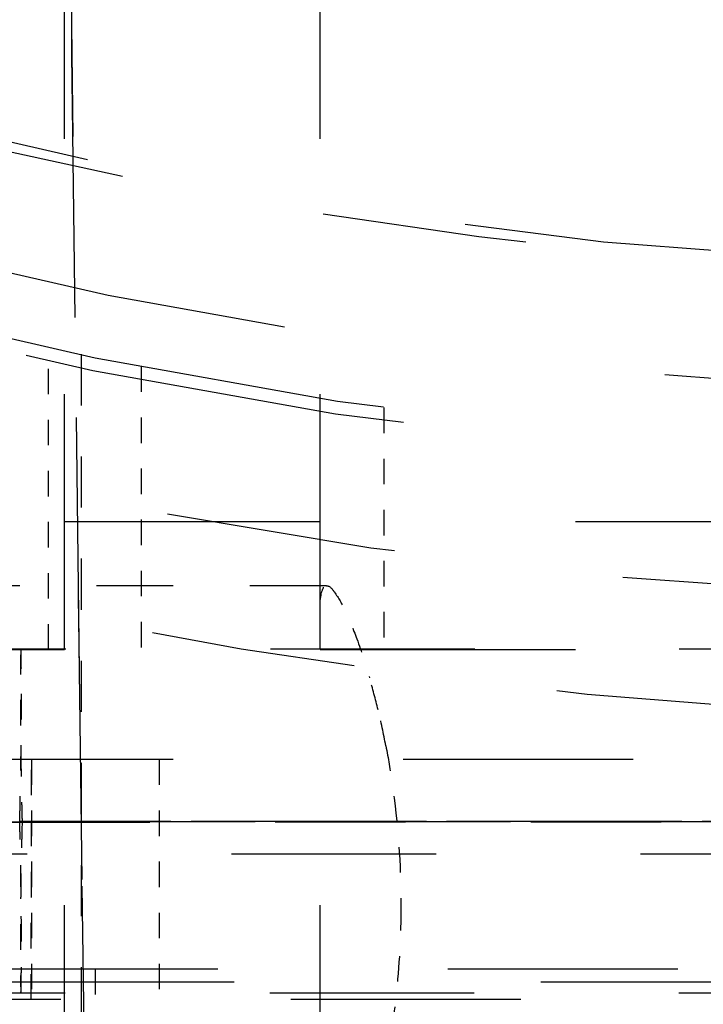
# Model space of a CAD drawing. Header units: millimetres. Extents: x 14186 to 17588, y 1400 to 3805.
# Tile 88 of 256: x 16300.66 to 16303.34, y 2698.79 to 2702.65. Entities that reach past the tile are written whole.
import ezdxf

# ---------------------------------------------------------------- set-up
doc = ezdxf.new("R2010")
doc.units = ezdxf.units.MM
doc.linetypes.add('HIDDEN', pattern=[0.2, 0.1, -0.1])
doc.layers.add('DEFAULT_2', color=8, linetype='HIDDEN')
doc.layers.add('dim', color=82, linetype='Continuous', lineweight=9)
doc.styles.get("Standard").update_dxf_attribs({"font": 'arial.ttf'})
doc.dimstyles.new('ISO-25', dxfattribs={"dimtxt": 2.5, "dimasz": 2.5, "dimexe": 1.25, "dimexo": 0.625, "dimtad": 1, "dimtxsty": 'Standard', "dimcen": 2.5, "dimadec": 0, "dimazin": 0, "dimtfac": 1, "dimtmove": 0, "dimatfit": 3, "dimfxl": 1, "dimarcsym": 0})

# ---------------------------------------------------------------- blocks, each defined once
blk = doc.blocks.new('*D27')
at = {"layer": 'Defpoints', "color": 0, "transparency": 16777216}
for p in [(17053.8506, 3119.6874), (16297.8248, 2320.6724)]:
    blk.add_point(p, dxfattribs=at)
at = {"layer": 'dim', "color": 0, "linetype": 'Continuous', "lineweight": -2, "transparency": 16777216}
for p, q in [((17253.4695, 3330.6569), (17070.3457, 3137.1204)), ((16297.8248, 2320.6724), (17053.8506, 3119.6874)), ((16281.3297, 2303.2393), (16264.8346, 2285.8063))]:
    blk.add_line(p, q, dxfattribs=at)
at = {"layer": 'dim', "color": 0, "transparency": 16777216}
for points in [[(17067.4402, 3139.8696), (17073.2513, 3134.3712), (17053.8506, 3119.6874)], [(16278.4242, 2305.9885), (16284.2352, 2300.4902), (16297.8248, 2320.6724)]]:
    blk.add_solid(points, dxfattribs=at)
at = {"layer": 'dim', "color": 0, "transparency": 16777216, "insert": (17191.287, 3297.1711), "char_height": 30, "attachment_point": 5, "rotation": 46.5835}
blk.add_mtext('∅1100', dxfattribs=at)
blk = doc.blocks.new('*D28')
at = {"layer": 'Defpoints', "color": 0, "transparency": 16777216}
for p in [(17217.9946, 2998.669), (16133.6809, 2441.6908)]:
    blk.add_point(p, dxfattribs=at)
at = {"layer": 'dim', "color": 0, "linetype": 'Continuous', "lineweight": -2, "transparency": 16777216}
for p, q in [((17380.1399, 3081.958), (17239.3428, 3009.635)), ((16133.6809, 2441.6908), (17217.9946, 2998.669)), ((16112.3326, 2430.7248), (16090.9843, 2419.7589))]:
    blk.add_line(p, q, dxfattribs=at)
at = {"layer": 'dim', "color": 0, "transparency": 16777216}
for points in [[(17237.5152, 3013.193), (17241.1705, 3006.0769), (17217.9946, 2998.669)], [(16110.5049, 2434.2829), (16114.1603, 2427.1668), (16133.6809, 2441.6908)]]:
    blk.add_solid(points, dxfattribs=at)
at = {"layer": 'dim', "color": 0, "transparency": 16777216, "insert": (17310.2934, 3070.985), "char_height": 30, "attachment_point": 5, "rotation": 27.1882}
blk.add_mtext('∅1219', dxfattribs=at)

msp = doc.modelspace()

# ---------------------------------------------------------------- linework, layer by layer
for centre, radius in [((16675.8377, 2720.1799), 609.5), ((16675.8377, 2720.1799), 550), ((16400.8377, 2720.1799), 275)]:
    msp.add_circle(centre, radius)
at = {"layer": 'DEFAULT_2', "color": 8, "linetype": 'HIDDEN', "ltscale": 10}
for p, q in [((16300.8377, 2680.1799), (16300.8377, 2760.1799)), ((16301.8377, 2680.1799), (16301.8377, 2760.1799)), ((16321.8377, 2700.6799), (16287.8377, 2700.6799)), ((16287.8377, 2700.1799), (16321.8377, 2700.1799))]:
    msp.add_line(p, q, dxfattribs=at)
at = {"layer": 'DEFAULT_2', "color": 8, "linetype": 'HIDDEN', "ltscale": 0.8}
for p, q in [((16300.7744, 2700.1799), (16300.7744, 2701.3636)), ((16301.1377, 2701.2888), (16301.1377, 2700.1799))]:
    msp.add_line(p, q, dxfattribs=at)
at = {"layer": 'DEFAULT_2', "color": 8, "linetype": 'HIDDEN', "ltscale": 2}
msp.add_line((16300.9032, 2701.3363), (16300.9032, 2697.5699), dxfattribs=at)
at = {"layer": 'DEFAULT_2', "color": 8, "linetype": 'HIDDEN', "ltscale": 0.7}
for p, q in [((16302.0877, 2701.1273), (16302.0877, 2700.1799)), ((16300.7077, 2698.8099), (16300.7082, 2699.7499)), ((16300.7077, 2698.8099), (16300.7082, 2699.7499)), ((16300.7082, 2699.7499), (16300.7082, 2698.8099)), ((16301.2082, 2699.7499), (16301.2082, 2698.8099)), ((16301.2082, 2699.7499), (16301.2087, 2698.8099)), ((16301.2082, 2699.7499), (16301.2086, 2698.8099)), ((16300.9582, 2698.9299), (16300.9582, 2697.9299))]:
    msp.add_line(p, q, dxfattribs=at)
at = {"layer": 'DEFAULT_2', "color": 8, "linetype": 'HIDDEN', "ltscale": 3}
for p, q in [((16301.8628, 2700.4299), (16295.8377, 2700.4299)), ((16296.192, 2699.5041), (16300.6626, 2699.5041))]:
    msp.add_line(p, q, dxfattribs=at)
at = {"layer": 'DEFAULT_2', "color": 8, "linetype": 'HIDDEN', "ltscale": 8}
for p, q in [((16296.8434, 2700.1831), (16318.0736, 2700.1831)), ((16291.8913, 2699.3799), (16317.7841, 2699.3799))]:
    msp.add_line(p, q, dxfattribs=at)
at = {"layer": 'DEFAULT_2', "color": 8, "linetype": 'HIDDEN', "ltscale": 9}
for p, q in [((16319.2632, 2699.7499), (16295.6532, 2699.7499)), ((16295.1382, 2698.9299), (16319.7782, 2698.9299)), ((16318.8232, 2698.8099), (16296.0932, 2698.8099))]:
    msp.add_line(p, q, dxfattribs=at)
at = {"layer": 'DEFAULT_2', "color": 8, "linetype": 'HIDDEN', "ltscale": 5}
for p, q in [((16300.0833, 2699.5064), (16314.254, 2699.5064)), ((16314.8329, 2699.5064), (16300.6624, 2699.5064))]:
    msp.add_line(p, q, dxfattribs=at)
at = {"layer": 'DEFAULT_2', "color": 8, "linetype": 'HIDDEN', "ltscale": 12}
msp.add_line((16285.902, 2698.8799), (16323.7734, 2698.8799), dxfattribs=at)
at = {"layer": 'DEFAULT_2', "color": 8, "linetype": 'HIDDEN', "ltscale": 11}
msp.add_lwpolyline([(16300.7648, 2720.1799), (16300.7702, 2716.1544), (16300.788, 2711.7392), (16300.817, 2707.4502), (16300.8564, 2703.2887), (16300.9051, 2699.254), (16300.9622, 2695.3449), (16301.0268, 2691.5611), (16301.0979, 2687.9028), (16301.1634, 2684.8658)], dxfattribs=at)
at = {"layer": 'DEFAULT_2', "color": 8, "linetype": 'HIDDEN', "ltscale": 8}
msp.add_lwpolyline([(16296.8387, 2698.8367), (16296.8409, 2698.8367), (16318.0741, 2698.8367)], dxfattribs=at)
at = {"layer": 'DEFAULT_2', "color": 8, "linetype": 'HIDDEN', "ltscale": 15}
for radius in [19.3, 19.25, 19, 18.5]:
    msp.add_circle((16304.8377, 2720.1799), radius, dxfattribs=at)
at = {"layer": 'DEFAULT_2', "color": 8, "linetype": 'HIDDEN', "ltscale": 11}
for radius in [5.8792, 5.7793]:
    msp.add_circle((16307.4582, 2693.5299), radius, dxfattribs=at)
at = {"layer": 'DEFAULT_2', "color": 8, "linetype": 'HIDDEN', "ltscale": 9}
for radius, start, end in [(22, 87.81504, 272.18497), (19.8, 212.65338, 300.34662)]:
    msp.add_arc((16304.8377, 2720.1799), radius, start, end, dxfattribs=at)
at = {"layer": 'DEFAULT_2', "color": 8, "linetype": 'HIDDEN', "ltscale": 8}
for radius, start, end in [(20.2679, 87.72358, 272.27642), (18.5359, 87.61957, 272.38041)]:
    msp.add_arc((16304.8377, 2720.1799), radius, start, end, dxfattribs=at)
at = {"layer": 'DEFAULT_2', "color": 8, "linetype": 'HIDDEN', "ltscale": 11}
msp.add_arc((17873.8448, 2720.2719), 1573.0797, 180.0033518, 181.2905842, dxfattribs=at)
at = {"layer": 'DEFAULT_2', "color": 8, "linetype": 'HIDDEN', "ltscale": 0.09}
msp.add_arc((16299.3081, 2699.2798), 2.8354, 13.5462, 16.1787, dxfattribs=at)
at = {"layer": 'DEFAULT_2', "color": 8, "linetype": 'HIDDEN', "ltscale": 0.1}
msp.add_arc((16299.0702, 2699.2217), 3.0804, 10.8876, 13.561, dxfattribs=at)
at = {"layer": 'DEFAULT_2', "color": 8, "linetype": 'HIDDEN', "ltscale": 2}
msp.add_arc((16300.8377, 2699.1799), 2, 180, 270, dxfattribs=at)
at = {"layer": 'DEFAULT_2', "color": 8, "linetype": 'HIDDEN', "ltscale": 0.08}
msp.add_open_spline([(16301.8377, 2700.3255), (16301.8377, 2700.3515), (16301.8354, 2700.3824), (16301.8519, 2700.4299), (16301.8628, 2700.4299)], degree=3, knots=[0, 0, 0, 0, 0.704674, 1, 1, 1, 1], dxfattribs=at)
at = {"layer": 'DEFAULT_2', "color": 8, "linetype": 'HIDDEN', "ltscale": 0.3}
for points, knots in [([(16301.8628, 2700.4299), (16301.8757, 2700.4299), (16301.9048, 2700.392), (16301.9408, 2700.3255), (16301.9877, 2700.2102), (16302.0164, 2700.1211), (16302.0313, 2700.0699)], [0, 0, 0, 0, 0.096562, 0.297988, 0.603022, 1, 1, 1, 1]), ([(16302.154, 2699.1799), (16302.154, 2699.0606), (16302.1453, 2698.9031), (16302.126, 2698.7468), (16302.1207, 2698.709)], [0, 0, 0, 0, 0.75743, 1, 1, 1, 1])]:
    msp.add_open_spline(points, degree=3, knots=knots, dxfattribs=at)
at = {"layer": 'DEFAULT_2', "color": 8, "linetype": 'HIDDEN', "ltscale": 0.5}
for points, knots in [([(16300.6624, 2699.5064), (16300.663, 2699.5284), (16300.6641, 2699.5723), (16300.6652, 2699.6269), (16300.666, 2699.6702), (16300.6667, 2699.7124), (16300.6675, 2699.7638), (16300.6682, 2699.8238), (16300.6687, 2699.8808), (16300.669, 2699.9261), (16300.6691, 2699.9604), (16300.6692, 2699.9843), (16300.6692, 2700.007), (16300.6692, 2700.0285), (16300.6691, 2700.0487), (16300.669, 2700.0675), (16300.6689, 2700.0851), (16300.6688, 2700.1013), (16300.6687, 2700.1161), (16300.6685, 2700.1276), (16300.6684, 2700.1361), (16300.6683, 2700.142), (16300.6682, 2700.1474), (16300.6682, 2700.1526), (16300.6681, 2700.1573), (16300.668, 2700.1617), (16300.6679, 2700.1657), (16300.6678, 2700.1693), (16300.6677, 2700.172), (16300.6677, 2700.174), (16300.6676, 2700.1754), (16300.6676, 2700.1766), (16300.6675, 2700.1777), (16300.6675, 2700.1787), (16300.6674, 2700.1797), (16300.6674, 2700.1805), (16300.6674, 2700.1812), (16300.6673, 2700.1817), (16300.6673, 2700.1822), (16300.6672, 2700.1826), (16300.6672, 2700.1829), (16300.6672, 2700.183), (16300.6672, 2700.183), (16300.6671, 2700.1831), (16300.6671, 2700.1831), (16300.6671, 2700.1831), (16300.6671, 2700.1831), (16300.6671, 2700.1831)], [0, 0, 0, 0, 0.097641, 0.194439, 0.242188, 0.289343, 0.381541, 0.470378, 0.55501, 0.634207, 0.671371, 0.706762, 0.74034, 0.772062, 0.801888, 0.829778, 0.855701, 0.879634, 0.901555, 0.921441, 0.930614, 0.939268, 0.947395, 0.954982, 0.962019, 0.968492, 0.974391, 0.979705, 0.984421, 0.986551, 0.988528, 0.990349, 0.992014, 0.993521, 0.99487, 0.996061, 0.997094, 0.997969, 0.998685, 0.999245, 0.999647, 0.99979, 0.999847, 0.999894, 0.999933, 0.999962, 1, 1, 1, 1]), ([(16300.6671, 2700.1831), (16300.6671, 2700.1831), (16300.6671, 2700.1831), (16300.6671, 2700.1831), (16300.6671, 2700.1831), (16300.667, 2700.183), (16300.667, 2700.183), (16300.667, 2700.1829), (16300.667, 2700.1828), (16300.667, 2700.1826), (16300.6669, 2700.1825), (16300.6669, 2700.1822), (16300.6669, 2700.1817), (16300.6668, 2700.1812), (16300.6668, 2700.1805), (16300.6667, 2700.1796), (16300.6667, 2700.1787), (16300.6667, 2700.1777), (16300.6666, 2700.1766), (16300.6666, 2700.1753), (16300.6665, 2700.174), (16300.6665, 2700.172), (16300.6664, 2700.1692), (16300.6663, 2700.1656), (16300.6662, 2700.1616), (16300.6661, 2700.1573), (16300.666, 2700.1525), (16300.666, 2700.1473), (16300.6659, 2700.1418), (16300.6658, 2700.1359), (16300.6657, 2700.1274), (16300.6655, 2700.1159), (16300.6654, 2700.101), (16300.6653, 2700.0847), (16300.6651, 2700.0671), (16300.6651, 2700.0482), (16300.665, 2700.0279), (16300.665, 2700.0064), (16300.665, 2699.9836), (16300.6651, 2699.9596), (16300.6653, 2699.9252), (16300.6656, 2699.8797), (16300.666, 2699.8327), (16300.6664, 2699.7934), (16300.6669, 2699.7525), (16300.6676, 2699.7), (16300.6687, 2699.6358), (16300.6701, 2699.5704), (16300.6711, 2699.5265), (16300.6717, 2699.5044)], [0, 0, 0, 0, 0.000037, 0.000067, 0.000105, 0.000152, 0.000209, 0.000352, 0.000533, 0.000753, 0.001013, 0.001312, 0.002029, 0.002904, 0.003938, 0.00513, 0.00648, 0.00799, 0.009657, 0.01148, 0.013458, 0.01559, 0.020308, 0.025624, 0.031524, 0.037998, 0.045035, 0.052622, 0.060748, 0.069402, 0.078576, 0.098469, 0.120403, 0.144354, 0.170298, 0.198211, 0.22806, 0.259803, 0.293401, 0.328813, 0.365996, 0.445221, 0.529872, 0.573836, 0.618715, 0.710885, 0.805729, 0.902452, 1, 1, 1, 1]), ([(16300.6671, 2698.8366), (16300.6671, 2698.8366), (16300.6671, 2698.8367), (16300.6671, 2698.8367), (16300.6671, 2698.8367), (16300.6671, 2698.8368), (16300.6672, 2698.8368), (16300.6672, 2698.8369), (16300.6672, 2698.837), (16300.6672, 2698.8371), (16300.6672, 2698.8373), (16300.6673, 2698.8376), (16300.6673, 2698.838), (16300.6673, 2698.8386), (16300.6674, 2698.8393), (16300.6674, 2698.8401), (16300.6675, 2698.841), (16300.6675, 2698.842), (16300.6676, 2698.8431), (16300.6676, 2698.8443), (16300.6676, 2698.8456), (16300.6677, 2698.8475), (16300.6678, 2698.8502), (16300.6679, 2698.8538), (16300.668, 2698.8577), (16300.668, 2698.862), (16300.6681, 2698.8667), (16300.6682, 2698.8717), (16300.6683, 2698.8771), (16300.6684, 2698.8829), (16300.6685, 2698.8912), (16300.6686, 2698.9026), (16300.6688, 2698.9171), (16300.6689, 2698.9331), (16300.669, 2698.9503), (16300.6691, 2698.9689), (16300.6691, 2698.9888), (16300.6692, 2699.0099), (16300.6691, 2699.0322), (16300.6691, 2699.0558), (16300.669, 2699.0895), (16300.6687, 2699.1342), (16300.6682, 2699.1904), (16300.6675, 2699.2496), (16300.6668, 2699.3004), (16300.6661, 2699.3421), (16300.6653, 2699.3849), (16300.6642, 2699.4389), (16300.6632, 2699.4824), (16300.6626, 2699.5042)], [0, 0, 0, 0, 0.000038, 0.000067, 0.000105, 0.000209, 0.000351, 0.000436, 0.000531, 0.000751, 0.001009, 0.001307, 0.002021, 0.002892, 0.003921, 0.005107, 0.006451, 0.007954, 0.009613, 0.011428, 0.013398, 0.015521, 0.020219, 0.025513, 0.031391, 0.037841, 0.044852, 0.052413, 0.060513, 0.069141, 0.078287, 0.09812, 0.119989, 0.143866, 0.169726, 0.197544, 0.22729, 0.258927, 0.29242, 0.327732, 0.364825, 0.443932, 0.528551, 0.617453, 0.709779, 0.757021, 0.804874, 0.901953, 1, 1, 1, 1]), ([(16300.6717, 2699.5044), (16300.6711, 2699.4826), (16300.6701, 2699.4392), (16300.6689, 2699.3851), (16300.6681, 2699.3423), (16300.6674, 2699.3006), (16300.6666, 2699.2497), (16300.6659, 2699.1905), (16300.6655, 2699.1429), (16300.6653, 2699.1065), (16300.6652, 2699.0806), (16300.6651, 2699.0559), (16300.665, 2699.0323), (16300.665, 2699.0099), (16300.665, 2698.9888), (16300.6651, 2698.969), (16300.6652, 2698.9504), (16300.6653, 2698.9332), (16300.6654, 2698.9172), (16300.6655, 2698.9026), (16300.6657, 2698.8913), (16300.6658, 2698.8829), (16300.6659, 2698.8771), (16300.666, 2698.8717), (16300.666, 2698.8667), (16300.6661, 2698.862), (16300.6662, 2698.8577), (16300.6663, 2698.8538), (16300.6664, 2698.8502), (16300.6665, 2698.8475), (16300.6665, 2698.8456), (16300.6666, 2698.8443), (16300.6666, 2698.8431), (16300.6666, 2698.842), (16300.6667, 2698.841), (16300.6667, 2698.8401), (16300.6668, 2698.8393), (16300.6668, 2698.8386), (16300.6669, 2698.838), (16300.6669, 2698.8376), (16300.6669, 2698.8373), (16300.667, 2698.8371), (16300.667, 2698.8369), (16300.667, 2698.8368), (16300.667, 2698.8367), (16300.667, 2698.8367), (16300.667, 2698.8367), (16300.6671, 2698.8367), (16300.6671, 2698.8366), (16300.6671, 2698.8366)], [0, 0, 0, 0, 0.098041, 0.195127, 0.242988, 0.290238, 0.382563, 0.471446, 0.556061, 0.596388, 0.635182, 0.672284, 0.707593, 0.741075, 0.772696, 0.802425, 0.830231, 0.856084, 0.879959, 0.901831, 0.921673, 0.930825, 0.939459, 0.947565, 0.955131, 0.962147, 0.968601, 0.974481, 0.979777, 0.984476, 0.986599, 0.988569, 0.990384, 0.992043, 0.993545, 0.994889, 0.996075, 0.997104, 0.997976, 0.99869, 0.998988, 0.999247, 0.999648, 0.99979, 0.999847, 0.999894, 0.999933, 0.999962, 1, 1, 1, 1])]:
    msp.add_open_spline(points, degree=3, knots=knots, dxfattribs=at)
at = {"layer": 'DEFAULT_2', "color": 8, "linetype": 'HIDDEN', "ltscale": 0.4}
msp.add_open_spline([(16302.0951, 2699.8035), (16302.1044, 2699.7552), (16302.139, 2699.5491), (16302.154, 2699.3397), (16302.154, 2699.1799)], degree=3, knots=[0, 0, 0, 0, 0.235357, 1, 1, 1, 1], dxfattribs=at)
at = {"layer": 'DEFAULT_2', "color": 8, "linetype": 'HIDDEN', "ltscale": 2}
msp.add_open_spline([(16300.6717, 2699.5044), (16300.5682, 2699.5043), (16300.4128, 2699.5041), (16300.2057, 2699.504), (16300.0504, 2699.504), (16299.8954, 2699.504), (16299.741, 2699.504), (16299.5879, 2699.504), (16299.4366, 2699.5041), (16299.2877, 2699.5041), (16299.0954, 2699.5042), (16298.9079, 2699.5044), (16298.7259, 2699.5046), (16298.5966, 2699.5049), (16298.4728, 2699.5052), (16298.355, 2699.5056), (16298.2435, 2699.506), (16298.1388, 2699.5065), (16298.0409, 2699.5069), (16297.9503, 2699.5073), (16297.8671, 2699.5078), (16297.7917, 2699.5082), (16297.7244, 2699.5085), (16297.6653, 2699.5088), (16297.6215, 2699.5091), (16297.5908, 2699.5093), (16297.5711, 2699.5094), (16297.5538, 2699.5095), (16297.5389, 2699.5096), (16297.5281, 2699.5097), (16297.5208, 2699.5097), (16297.5163, 2699.5098), (16297.5123, 2699.5098), (16297.509, 2699.5098), (16297.5062, 2699.5098), (16297.5039, 2699.5098), (16297.5021, 2699.5099), (16297.5009, 2699.5099), (16297.5001, 2699.5099), (16297.4996, 2699.5099), (16297.4992, 2699.5099), (16297.4988, 2699.5099), (16297.4985, 2699.5099), (16297.4983, 2699.5099), (16297.4982, 2699.5099), (16297.4981, 2699.5099), (16297.498, 2699.5099), (16297.4979, 2699.5099), (16297.4979, 2699.5099), (16297.4979, 2699.5099), (16297.4978, 2699.5099), (16297.4978, 2699.5099), (16297.4978, 2699.5099), (16297.4978, 2699.5099), (16297.4978, 2699.5099), (16297.4978, 2699.5099), (16297.4978, 2699.5099), (16297.4978, 2699.5099), (16297.4978, 2699.5099), (16297.4978, 2699.5099), (16297.4978, 2699.5099), (16297.4978, 2699.5099), (16297.4978, 2699.5099), (16297.4978, 2699.5099), (16297.4978, 2699.5099), (16297.4979, 2699.5099), (16297.4979, 2699.5099), (16297.498, 2699.5099), (16297.4981, 2699.5099), (16297.4981, 2699.5099)], degree=3, knots=[0, 0, 0, 0, 0.09788, 0.146821, 0.195759, 0.244651, 0.293347, 0.341652, 0.389354, 0.436305, 0.482357, 0.571126, 0.613516, 0.65433, 0.693384, 0.730528, 0.765665, 0.798705, 0.829557, 0.858138, 0.884363, 0.908147, 0.929403, 0.948035, 0.963931, 0.970838, 0.977048, 0.98253, 0.987232, 0.991101, 0.992725, 0.994151, 0.995386, 0.996437, 0.997311, 0.998022, 0.998588, 0.999026, 0.999202, 0.999353, 0.999481, 0.999588, 0.999676, 0.999747, 0.999803, 0.999826, 0.999845, 0.999862, 0.999875, 0.999886, 0.999894, 0.999897, 0.9999, 0.999902, 0.999904, 0.999905, 0.999906, 0.999906, 0.999906, 0.999907, 0.999908, 0.99991, 0.999911, 0.999916, 0.999921, 0.999934, 0.999949, 0.999979, 1, 1, 1, 1], dxfattribs=at)
at = {"layer": 'DEFAULT_2', "color": 8, "linetype": 'HIDDEN', "ltscale": 5}
for points, knots in [([(16314.2538, 2699.5042), (16314.1062, 2699.5044), (16313.8109, 2699.5049), (16313.4419, 2699.5054), (16313.1467, 2699.5058), (16312.9253, 2699.506), (16312.7039, 2699.5061), (16312.4825, 2699.5063), (16312.261, 2699.5063), (16311.9658, 2699.5064), (16311.5968, 2699.5064), (16311.154, 2699.5064), (16310.7112, 2699.5064), (16310.2683, 2699.5064), (16309.8255, 2699.5064), (16309.3827, 2699.5064), (16308.9398, 2699.5064), (16308.497, 2699.5064), (16307.9066, 2699.5064), (16307.3162, 2699.5064), (16306.7257, 2699.5064), (16306.1353, 2699.5064), (16305.3972, 2699.5064), (16304.5116, 2699.5064), (16303.6259, 2699.5064), (16302.8879, 2699.5064), (16302.2974, 2699.5064), (16301.8546, 2699.5064), (16301.4856, 2699.5064), (16301.1904, 2699.5064), (16300.969, 2699.5064), (16300.7476, 2699.5064), (16300.5261, 2699.5064), (16300.3047, 2699.5064), (16300.1571, 2699.5064), (16300.0833, 2699.5064)], [0, 0, 0, 0, 0.03125, 0.0625, 0.078125, 0.09375, 0.109375, 0.125, 0.140625, 0.15625, 0.1875, 0.21875, 0.25, 0.28125, 0.3125, 0.34375, 0.375, 0.40625, 0.4375, 0.5, 0.53125, 0.5625, 0.625, 0.6875, 0.75, 0.8125, 0.84375, 0.875, 0.90625, 0.921875, 0.9375, 0.953125, 0.96875, 0.984375, 1, 1, 1, 1]), ([(16314.2446, 2699.5044), (16314.0972, 2699.5045), (16313.8024, 2699.5048), (16313.3601, 2699.5051), (16312.9916, 2699.5053), (16312.6968, 2699.5054), (16312.4019, 2699.5054), (16312.0334, 2699.5055), (16311.5912, 2699.5055), (16311.1489, 2699.5055), (16310.5592, 2699.5055), (16309.9696, 2699.5055), (16309.3799, 2699.5055), (16308.9377, 2699.5055), (16308.4954, 2699.5055), (16308.0532, 2699.5055), (16307.6109, 2699.5055), (16307.0213, 2699.5055), (16306.2842, 2699.5055), (16305.5471, 2699.5055), (16304.9574, 2699.5055), (16304.5152, 2699.5055), (16304.073, 2699.5055), (16303.6307, 2699.5055), (16303.1885, 2699.5055), (16302.5988, 2699.5055), (16302.0091, 2699.5055), (16301.4932, 2699.5055), (16301.1983, 2699.5055), (16300.9772, 2699.5055), (16300.7561, 2699.5055), (16300.4613, 2699.5056), (16300.2401, 2699.5057), (16300.0927, 2699.5058)], [0, 0, 0, 0, 0.03125, 0.0625, 0.09375, 0.109375, 0.125, 0.15625, 0.1875, 0.21875, 0.25, 0.3125, 0.34375, 0.375, 0.40625, 0.4375, 0.46875, 0.5, 0.5625, 0.625, 0.65625, 0.6875, 0.71875, 0.75, 0.78125, 0.8125, 0.875, 0.90625, 0.921875, 0.9375, 0.953125, 0.96875, 1, 1, 1, 1]), ([(16300.6626, 2699.5042), (16300.8102, 2699.5044), (16301.1054, 2699.5049), (16301.4744, 2699.5054), (16301.7697, 2699.5058), (16301.9911, 2699.506), (16302.2125, 2699.5061), (16302.4339, 2699.5063), (16302.6553, 2699.5063), (16302.9505, 2699.5064), (16303.3195, 2699.5064), (16303.7624, 2699.5064), (16304.2052, 2699.5064), (16304.648, 2699.5064), (16305.0908, 2699.5064), (16305.5337, 2699.5064), (16305.9765, 2699.5064), (16306.4193, 2699.5064), (16307.0097, 2699.5064), (16307.6002, 2699.5064), (16308.1906, 2699.5064), (16308.781, 2699.5064), (16309.5191, 2699.5064), (16310.4047, 2699.5064), (16311.1427, 2699.5064), (16311.7332, 2699.5064), (16312.176, 2699.5064), (16312.545, 2699.5064), (16312.8402, 2699.5064), (16313.1354, 2699.5064), (16313.4307, 2699.5064), (16313.7259, 2699.5064), (16313.9473, 2699.5064), (16314.1687, 2699.5064), (16314.3901, 2699.5064), (16314.6115, 2699.5064), (16314.7591, 2699.5064), (16314.8329, 2699.5064)], [0, 0, 0, 0, 0.03125, 0.0625, 0.078125, 0.09375, 0.109375, 0.125, 0.140625, 0.15625, 0.1875, 0.21875, 0.25, 0.28125, 0.3125, 0.34375, 0.375, 0.40625, 0.4375, 0.5, 0.53125, 0.5625, 0.625, 0.6875, 0.75, 0.78125, 0.8125, 0.84375, 0.859375, 0.875, 0.90625, 0.921875, 0.9375, 0.953125, 0.96875, 0.984375, 1, 1, 1, 1]), ([(16300.6717, 2699.5044), (16300.8191, 2699.5045), (16301.114, 2699.5048), (16301.5562, 2699.5051), (16301.9248, 2699.5053), (16302.2196, 2699.5054), (16302.5144, 2699.5054), (16302.883, 2699.5055), (16303.3252, 2699.5055), (16303.7675, 2699.5055), (16304.3571, 2699.5055), (16304.9468, 2699.5055), (16305.5365, 2699.5055), (16305.9787, 2699.5055), (16306.421, 2699.5055), (16306.8632, 2699.5055), (16307.3055, 2699.5055), (16307.8952, 2699.5055), (16308.6322, 2699.5055), (16309.3693, 2699.5055), (16309.959, 2699.5055), (16310.4012, 2699.5055), (16310.8435, 2699.5055), (16311.2857, 2699.5055), (16311.728, 2699.5055), (16312.3177, 2699.5055), (16312.9073, 2699.5055), (16313.4233, 2699.5055), (16313.7181, 2699.5055), (16313.9392, 2699.5055), (16314.1604, 2699.5055), (16314.4552, 2699.5056), (16314.6763, 2699.5057), (16314.8237, 2699.5058)], [0, 0, 0, 0, 0.03125, 0.0625, 0.09375, 0.109375, 0.125, 0.15625, 0.1875, 0.21875, 0.25, 0.3125, 0.34375, 0.375, 0.40625, 0.4375, 0.46875, 0.5, 0.5625, 0.625, 0.65625, 0.6875, 0.71875, 0.75, 0.78125, 0.8125, 0.875, 0.90625, 0.921875, 0.9375, 0.953125, 0.96875, 1, 1, 1, 1])]:
    msp.add_open_spline(points, degree=3, knots=knots, dxfattribs=at)

# ---------------------------------------------------------------- dimensions: what is measured, and where the dimension line sits
at = {"layer": 'dim'}
dim = msp.add_diameter_dim_2p(p1=(16297.8248, 2320.6724), p2=(17053.8506, 3119.6874), dimstyle='ISO-25', override={"dimtxt": 30, "dimasz": 24, "dimexe": 5.997, "dimexo": 5.997, "dimgap": 5.997, "dimdsep": 46, "dimarcsym": 1}, dxfattribs=at)
dim.commit()
dim.dimension.update_dxf_attribs({"geometry": '*D27', "text_midpoint": (17207.3786, 3281.9453), "dimtype": 131})
dim = msp.add_diameter_dim_2p(p1=(16133.6809, 2441.6908), p2=(17217.9946, 2998.669), dimstyle='ISO-25', override={"dimtxt": 30, "dimasz": 24, "dimexe": 5.997, "dimexo": 5.997, "dimgap": 5.997, "dimdsep": 46, "dimarcsym": 1}, dxfattribs=at)
dim.commit()
dim.dimension.update_dxf_attribs({"geometry": '*D28', "text_midpoint": (17310.2934, 3070.985)})

doc.saveas('drawing.dxf')
